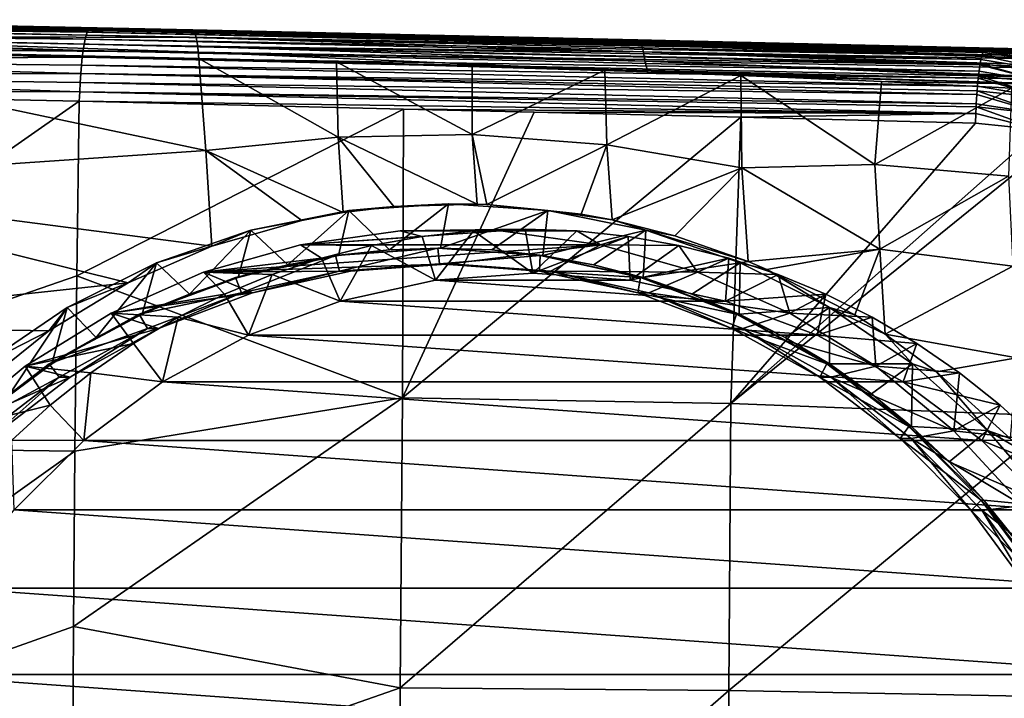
# Model space of a CAD drawing. Header units: metres. Extents: x -27 to 243, y -26 to 26.
# Tile 86 of 88: x 218 to 234, y 4 to 15. Entities that reach past the tile are written whole.
import ezdxf

# ---------------------------------------------------------------- set-up
doc = ezdxf.new("R2010")
doc.units = ezdxf.units.M
doc.layers.add('solid_ASS_SW0001', color=7, linetype='CONTINUOUS')

msp = doc.modelspace()

# ---------------------------------------------------------------- linework, layer by layer
at = {"layer": 'solid_ASS_SW0001'}
for points in [[(211.639389, 15.136594, 139.751373), (211.60965, 15.058658, 140.00412), (219.330475, 14.962232, 140.653687)], [(211.639389, 15.136594, 139.751373), (219.363464, 14.999657, 140.346298), (211.641495, 15.161699, 139.498795)], [(211.639389, 15.136594, 139.751373), (219.347046, 14.990235, 140.501114), (219.363464, 14.999657, 140.346298)], [(211.639389, 15.136594, 139.751373), (219.330475, 14.962232, 140.653687), (219.347046, 14.990235, 140.501114)], [(211.641495, 15.161699, 139.498795), (219.363464, 14.999657, 140.346298), (213.416275, 15.159902, 126.06823)], [(221.011261, 14.992723, 126.966522), (213.40625, 15.131695, 125.824989), (213.416275, 15.159902, 126.06823)], [(221.027145, 14.969933, 126.846161), (213.434113, 15.042705, 125.594597), (213.40625, 15.131695, 125.824989)], [(221.011261, 14.992723, 126.966522), (221.027145, 14.969933, 126.846161), (213.40625, 15.131695, 125.824989)], [(220.994736, 15.00038, 127.088707), (221.011261, 14.992723, 126.966522), (213.416275, 15.159902, 126.06823)], [(213.946503, 15.148748, 126.136559), (220.994736, 15.00038, 127.088707), (213.416275, 15.159902, 126.06823)], [(219.363464, 14.999657, 140.346298), (213.946503, 15.148748, 126.136559), (213.416275, 15.159902, 126.06823)], [(220.179108, 14.999925, 133.717468), (220.994736, 15.00038, 127.088707), (213.946503, 15.148748, 126.136559)], [(219.363464, 14.999657, 140.346298), (220.179108, 14.999925, 133.717468), (213.946503, 15.148748, 126.136559)], [(211.60965, 15.058658, 140.00412), (211.580322, 14.925329, 140.243088), (219.297867, 14.852378, 140.943222)], [(211.60965, 15.058658, 140.00412), (219.313995, 14.916062, 140.801743), (219.330475, 14.962232, 140.653687)], [(211.60965, 15.058658, 140.00412), (219.297867, 14.852378, 140.943222), (219.313995, 14.916062, 140.801743)], [(221.056061, 14.880591, 126.618233), (213.457123, 14.899174, 125.392868), (213.434113, 15.042705, 125.594597)], [(221.027145, 14.969933, 126.846161), (221.056061, 14.880591, 126.618233), (213.434113, 15.042705, 125.594597)], [(233.499847, 14.64303, 142.069061), (219.330475, 14.962232, 140.653687), (219.313995, 14.916062, 140.801743)], [(233.514832, 14.671793, 141.914322), (219.347046, 14.990235, 140.501114), (219.330475, 14.962232, 140.653687)], [(233.511627, 14.667232, 141.947723), (233.514832, 14.671793, 141.914322), (219.330475, 14.962232, 140.653687)], [(233.499847, 14.64303, 142.069061), (233.511627, 14.667232, 141.947723), (219.330475, 14.962232, 140.653687)], [(219.347046, 14.990235, 140.501114), (226.457367, 14.840238, 141.077713), (219.363464, 14.999657, 140.346298)], [(219.347046, 14.990235, 140.501114), (233.528793, 14.68157, 141.757172), (226.457367, 14.840238, 141.077713)], [(233.514832, 14.671793, 141.914322), (233.528793, 14.68157, 141.757172), (219.347046, 14.990235, 140.501114)], [(226.457367, 14.840238, 141.077713), (220.179108, 14.999925, 133.717468), (219.363464, 14.999657, 140.346298)], [(226.457367, 14.840238, 141.077713), (220.994736, 15.00038, 127.088707), (220.179108, 14.999925, 133.717468)], [(228.066589, 14.823251, 128.021729), (221.011261, 14.992723, 126.966522), (220.994736, 15.00038, 127.088707)], [(228.036972, 14.841021, 128.220901), (228.066589, 14.823251, 128.021729), (220.994736, 15.00038, 127.088707)], [(226.457367, 14.840238, 141.077713), (228.036972, 14.841021, 128.220901), (220.994736, 15.00038, 127.088707)], [(228.066589, 14.823251, 128.021729), (221.027145, 14.969933, 126.846161), (221.011261, 14.992723, 126.966522)], [(228.100708, 14.758907, 127.823448), (221.056061, 14.880591, 126.618233), (221.027145, 14.969933, 126.846161)], [(228.066589, 14.823251, 128.021729), (228.100708, 14.758907, 127.823448), (221.027145, 14.969933, 126.846161)], [(211.580322, 14.925329, 140.243088), (211.553482, 14.741962, 140.450867), (219.267502, 14.676372, 141.198349)], [(211.580322, 14.925329, 140.243088), (219.282288, 14.772091, 141.076065), (219.297867, 14.852378, 140.943222)], [(211.580322, 14.925329, 140.243088), (219.267502, 14.676372, 141.198349), (219.282288, 14.772091, 141.076065)], [(221.089172, 14.649, 126.333504), (213.517288, 14.715104, 125.241989), (213.457123, 14.899174, 125.392868)], [(221.079742, 14.737839, 126.418747), (221.089172, 14.649, 126.333504), (213.457123, 14.899174, 125.392868)], [(221.056061, 14.880591, 126.618233), (221.079742, 14.737839, 126.418747), (213.457123, 14.899174, 125.392868)], [(233.470123, 14.530281, 142.362274), (219.297867, 14.852378, 140.943222), (219.282288, 14.772091, 141.076065)], [(233.485016, 14.596166, 142.217712), (219.313995, 14.916062, 140.801743), (219.297867, 14.852378, 140.943222)], [(233.470123, 14.530281, 142.362274), (233.485016, 14.596166, 142.217712), (219.297867, 14.852378, 140.943222)], [(233.485016, 14.596166, 142.217712), (233.499847, 14.64303, 142.069061), (219.313995, 14.916062, 140.801743)], [(228.131348, 14.651028, 127.639038), (221.079742, 14.737839, 126.418747), (221.056061, 14.880591, 126.618233)], [(228.100708, 14.758907, 127.823448), (228.131348, 14.651028, 127.639038), (221.056061, 14.880591, 126.618233)], [(226.457367, 14.840238, 141.077713), (228.252197, 14.836142, 128.259628), (228.036972, 14.841021, 128.220901)], [(226.457367, 14.840238, 141.077713), (233.528793, 14.68157, 141.757172), (228.252197, 14.836142, 128.259628)], [(235.05043, 14.675079, 129.49678), (228.066589, 14.823251, 128.021729), (228.036972, 14.841021, 128.220901)], [(235.047363, 14.676782, 129.510788), (235.05043, 14.675079, 129.49678), (228.036972, 14.841021, 128.220901)], [(228.252197, 14.836142, 128.259628), (235.047363, 14.676782, 129.510788), (228.036972, 14.841021, 128.220901)], [(235.093674, 14.626936, 129.296524), (228.100708, 14.758907, 127.823448), (228.066589, 14.823251, 128.021729)], [(235.076111, 14.652154, 129.378418), (235.093674, 14.626936, 129.296524), (228.066589, 14.823251, 128.021729)], [(235.05043, 14.675079, 129.49678), (235.076111, 14.652154, 129.378418), (228.066589, 14.823251, 128.021729)], [(228.252197, 14.836142, 128.259628), (235.02475, 14.682212, 129.617081), (235.047363, 14.676782, 129.510788)], [(234.276779, 14.68189, 135.687119), (235.02475, 14.682212, 129.617081), (228.252197, 14.836142, 128.259628)], [(233.528793, 14.68157, 141.757172), (234.276779, 14.68189, 135.687119), (228.252197, 14.836142, 128.259628)], [(211.553482, 14.741962, 140.450867), (211.530991, 14.520905, 140.613388), (219.253723, 14.566607, 141.308289)], [(211.553482, 14.741962, 140.450867), (219.253723, 14.566607, 141.308289), (219.267502, 14.676372, 141.198349)], [(213.517288, 14.715104, 125.241989), (221.096756, 14.55023, 126.259804), (221.206085, 13.090888, 125.371216)], [(214.067139, 14.703626, 125.313156), (221.096756, 14.55023, 126.259804), (213.517288, 14.715104, 125.241989)], [(213.517288, 14.715104, 125.241989), (221.206085, 13.090888, 125.371216), (213.629791, 12.578229, 123.963844)], [(221.089172, 14.649, 126.333504), (214.067139, 14.703626, 125.313156), (213.517288, 14.715104, 125.241989)], [(221.089172, 14.649, 126.333504), (221.096756, 14.55023, 126.259804), (214.067139, 14.703626, 125.313156)], [(233.442154, 14.349862, 142.619644), (219.267502, 14.676372, 141.198349), (219.253723, 14.566607, 141.308289)], [(233.455811, 14.447954, 142.496445), (219.282288, 14.772091, 141.076065), (219.267502, 14.676372, 141.198349)], [(233.442154, 14.349862, 142.619644), (233.455811, 14.447954, 142.496445), (219.267502, 14.676372, 141.198349)], [(233.458084, 14.462382, 142.475418), (233.470123, 14.530281, 142.362274), (219.282288, 14.772091, 141.076065)], [(233.455811, 14.447954, 142.496445), (233.458084, 14.462382, 142.475418), (219.282288, 14.772091, 141.076065)], [(228.156281, 14.505804, 127.481766), (221.089172, 14.649, 126.333504), (221.079742, 14.737839, 126.418747)], [(228.131348, 14.651028, 127.639038), (228.156281, 14.505804, 127.481766), (221.079742, 14.737839, 126.418747)], [(221.089172, 14.649, 126.333504), (228.20137, 14.337019, 127.367935), (221.096756, 14.55023, 126.259804)], [(228.156281, 14.505804, 127.481766), (228.20137, 14.337019, 127.367935), (221.089172, 14.649, 126.333504)], [(235.136093, 14.526921, 129.094467), (228.131348, 14.651028, 127.639038), (228.100708, 14.758907, 127.823448)], [(235.123688, 14.562739, 129.154236), (235.136093, 14.526921, 129.094467), (228.100708, 14.758907, 127.823448)], [(235.093674, 14.626936, 129.296524), (235.123688, 14.562739, 129.154236), (228.100708, 14.758907, 127.823448)], [(235.171448, 14.382333, 128.919601), (228.156281, 14.505804, 127.481766), (228.131348, 14.651028, 127.639038)], [(235.163849, 14.420079, 128.957855), (235.171448, 14.382333, 128.919601), (228.131348, 14.651028, 127.639038)], [(235.136093, 14.526921, 129.094467), (235.163849, 14.420079, 128.957855), (228.131348, 14.651028, 127.639038)], [(234.691422, 14.472611, 142.342422), (233.511627, 14.667232, 141.947723), (233.499847, 14.64303, 142.069061)], [(234.733261, 14.542982, 142.073761), (233.514832, 14.671793, 141.914322), (233.511627, 14.667232, 141.947723)], [(234.691422, 14.472611, 142.342422), (234.733261, 14.542982, 142.073761), (233.511627, 14.667232, 141.947723)], [(234.733261, 14.542982, 142.073761), (233.528793, 14.68157, 141.757172), (233.514832, 14.671793, 141.914322)], [(234.751663, 14.557913, 141.884918), (234.276779, 14.68189, 135.687119), (233.528793, 14.68157, 141.757172)], [(234.733261, 14.542982, 142.073761), (234.751663, 14.557913, 141.884918), (233.528793, 14.68157, 141.757172)], [(211.530991, 14.520905, 140.613388), (211.514053, 14.278844, 140.723099), (219.22995, 14.311388, 141.485138)], [(211.530991, 14.520905, 140.613388), (219.24115, 14.444343, 141.404358), (219.253723, 14.566607, 141.308289)], [(211.530991, 14.520905, 140.613388), (219.22995, 14.311388, 141.485138), (219.24115, 14.444343, 141.404358)], [(233.429352, 14.237454, 142.730042), (219.253723, 14.566607, 141.308289), (219.24115, 14.444343, 141.404358)], [(233.432999, 14.271687, 142.699203), (233.442154, 14.349862, 142.619644), (219.253723, 14.566607, 141.308289)], [(233.429352, 14.237454, 142.730042), (233.432999, 14.271687, 142.699203), (219.253723, 14.566607, 141.308289)], [(223.301773, 13.30493, 125.844925), (221.206085, 13.090888, 125.371216), (221.096756, 14.55023, 126.259804)], [(223.277267, 14.494983, 126.577965), (223.301773, 13.30493, 125.844925), (221.096756, 14.55023, 126.259804)], [(228.20137, 14.337019, 127.367935), (223.277267, 14.494983, 126.577965), (221.096756, 14.55023, 126.259804)], [(225.423141, 13.344029, 126.256348), (223.301773, 13.30493, 125.844925), (223.277267, 14.494983, 126.577965)], [(225.423141, 13.344029, 126.256348), (223.277267, 14.494983, 126.577965), (225.423233, 14.432169, 126.909698)], [(228.20137, 14.337019, 127.367935), (225.423233, 14.432169, 126.909698), (223.277267, 14.494983, 126.577965)], [(235.197357, 14.205137, 128.783905), (228.20137, 14.337019, 127.367935), (228.156281, 14.505804, 127.481766)], [(235.194168, 14.232845, 128.801208), (235.197357, 14.205137, 128.783905), (228.156281, 14.505804, 127.481766)], [(235.171448, 14.382333, 128.919601), (235.194168, 14.232845, 128.801208), (228.156281, 14.505804, 127.481766)], [(234.639923, 14.340614, 142.597229), (233.470123, 14.530281, 142.362274), (233.458084, 14.462382, 142.475418)], [(234.639923, 14.340614, 142.597229), (233.485016, 14.596166, 142.217712), (233.470123, 14.530281, 142.362274)], [(234.691422, 14.472611, 142.342422), (233.499847, 14.64303, 142.069061), (233.485016, 14.596166, 142.217712)], [(234.639923, 14.340614, 142.597229), (234.691422, 14.472611, 142.342422), (233.485016, 14.596166, 142.217712)], [(233.417603, 14.112399, 142.826019), (219.24115, 14.444343, 141.404358), (219.22995, 14.311388, 141.485138)], [(233.417603, 14.112399, 142.826019), (233.429352, 14.237454, 142.730042), (219.24115, 14.444343, 141.404358)], [(227.520615, 14.36184, 127.252502), (225.423141, 13.344029, 126.256348), (225.423233, 14.432169, 126.909698)], [(227.553574, 13.181348, 126.592964), (225.423141, 13.344029, 126.256348), (227.520615, 14.36184, 127.252502)], [(228.20137, 14.337019, 127.367935), (227.520615, 14.36184, 127.252502), (225.423233, 14.432169, 126.909698)], [(229.671143, 14.279716, 127.624428), (227.553574, 13.181348, 126.592964), (227.520615, 14.36184, 127.252502)], [(228.716202, 14.317567, 127.45665), (227.520615, 14.36184, 127.252502), (228.20137, 14.337019, 127.367935)], [(228.716202, 14.317567, 127.45665), (229.671143, 14.279716, 127.624428), (227.520615, 14.36184, 127.252502)], [(235.205032, 14.125926, 128.740845), (228.716202, 14.317567, 127.45665), (228.20137, 14.337019, 127.367935)], [(235.197357, 14.205137, 128.783905), (235.205032, 14.125926, 128.740845), (228.20137, 14.337019, 127.367935)], [(234.582031, 14.152467, 142.817307), (233.442154, 14.349862, 142.619644), (233.432999, 14.271687, 142.699203)], [(234.582031, 14.152467, 142.817307), (233.455811, 14.447954, 142.496445), (233.442154, 14.349862, 142.619644)], [(234.582031, 14.152467, 142.817307), (233.458084, 14.462382, 142.475418), (233.455811, 14.447954, 142.496445)], [(234.582031, 14.152467, 142.817307), (234.639923, 14.340614, 142.597229), (233.458084, 14.462382, 142.475418)], [(211.514053, 14.278844, 140.723099), (211.476608, 14.033485, 140.776718), (219.212372, 14.021747, 141.596252)], [(211.514053, 14.278844, 140.723099), (219.220322, 14.169816, 141.549393), (219.22995, 14.311388, 141.485138)], [(211.514053, 14.278844, 140.723099), (219.212372, 14.021747, 141.596252), (219.220322, 14.169816, 141.549393)], [(233.407059, 13.976537, 142.906128), (219.22995, 14.311388, 141.485138), (219.220322, 14.169816, 141.549393)], [(233.411606, 14.038505, 142.872345), (233.417603, 14.112399, 142.826019), (219.22995, 14.311388, 141.485138)], [(233.407059, 13.976537, 142.906128), (233.411606, 14.038505, 142.872345), (219.22995, 14.311388, 141.485138)], [(229.671143, 14.279716, 127.624428), (229.690628, 12.820675, 126.881134), (227.553574, 13.181348, 126.592964)], [(235.205032, 14.125926, 128.740845), (229.671143, 14.279716, 127.624428), (228.716202, 14.317567, 127.45665)], [(231.793839, 12.871118, 127.410217), (229.690628, 12.820675, 126.881134), (229.671143, 14.279716, 127.624428)], [(231.793839, 12.871118, 127.410217), (229.671143, 14.279716, 127.624428), (231.898773, 14.182422, 128.033356)], [(235.205032, 14.125926, 128.740845), (231.898773, 14.182422, 128.033356), (229.671143, 14.279716, 127.624428)], [(231.793839, 12.871118, 127.410217), (231.898773, 14.182422, 128.033356), (233.956024, 14.08101, 128.435455)], [(235.205032, 14.125926, 128.740845), (233.956024, 14.08101, 128.435455), (231.898773, 14.182422, 128.033356)], [(234.522125, 13.922416, 142.986038), (233.429352, 14.237454, 142.730042), (233.417603, 14.112399, 142.826019)], [(234.522125, 13.922416, 142.986038), (233.432999, 14.271687, 142.699203), (233.429352, 14.237454, 142.730042)], [(234.522125, 13.922416, 142.986038), (234.582031, 14.152467, 142.817307), (233.432999, 14.271687, 142.699203)], [(211.42775, 8.435673, 141.370422), (219.206284, 13.871444, 141.624878), (211.476608, 14.033485, 140.776718)], [(211.476608, 14.033485, 140.776718), (219.206284, 13.871444, 141.624878), (219.212372, 14.021747, 141.596252)], [(233.390244, 13.680574, 143.014313), (219.212372, 14.021747, 141.596252), (219.206284, 13.871444, 141.624878)], [(233.397888, 13.831914, 142.969193), (219.220322, 14.169816, 141.549393), (219.212372, 14.021747, 141.596252)], [(233.395187, 13.782565, 142.98613), (233.397888, 13.831914, 142.969193), (219.212372, 14.021747, 141.596252)], [(233.390244, 13.680574, 143.014313), (233.395187, 13.782565, 142.98613), (219.212372, 14.021747, 141.596252)], [(233.397888, 13.831914, 142.969193), (233.407059, 13.976537, 142.906128), (219.220322, 14.169816, 141.549393)], [(231.793839, 12.871118, 127.410217), (233.956024, 14.08101, 128.435455), (233.904892, 12.684594, 127.880135)], [(234.464676, 13.670058, 143.09494), (233.411606, 14.038505, 142.872345), (233.407059, 13.976537, 142.906128)], [(234.522125, 13.922416, 142.986038), (233.417603, 14.112399, 142.826019), (233.411606, 14.038505, 142.872345)], [(234.464676, 13.670058, 143.09494), (234.522125, 13.922416, 142.986038), (233.411606, 14.038505, 142.872345)], [(219.166565, 11.107761, 141.947372), (219.206284, 13.871444, 141.624878), (211.42775, 8.435673, 141.370422)], [(219.166565, 11.107761, 141.947372), (224.334732, 13.74769, 142.160339), (219.206284, 13.871444, 141.624878)], [(224.334732, 13.74769, 142.160339), (233.390244, 13.680574, 143.014313), (219.206284, 13.871444, 141.624878)], [(234.464676, 13.670058, 143.09494), (233.407059, 13.976537, 142.906128), (233.397888, 13.831914, 142.969193)], [(224.320267, 9.17889, 142.643723), (224.334732, 13.74769, 142.160339), (219.166565, 11.107761, 141.947372)], [(224.320267, 9.17889, 142.643723), (226.40181, 13.700025, 142.368362), (224.334732, 13.74769, 142.160339)], [(224.334732, 13.74769, 142.160339), (226.40181, 13.700025, 142.368362), (233.390244, 13.680574, 143.014313)], [(234.406693, 13.418104, 143.14389), (233.395187, 13.782565, 142.98613), (233.390244, 13.680574, 143.014313)], [(234.464676, 13.670058, 143.09494), (233.397888, 13.831914, 142.969193), (233.395187, 13.782565, 142.98613)], [(234.406693, 13.418104, 143.14389), (234.464676, 13.670058, 143.09494), (233.395187, 13.782565, 142.98613)], [(224.320267, 9.17889, 142.643723), (229.671082, 13.621695, 142.688919), (226.40181, 13.700025, 142.368362)], [(224.320267, 9.17889, 142.643723), (229.515579, 9.092859, 143.126495), (229.671082, 13.621695, 142.688919)], [(226.40181, 13.700025, 142.368362), (229.671082, 13.621695, 142.688919), (233.390244, 13.680574, 143.014313)], [(229.515579, 9.092859, 143.126495), (233.384201, 13.524814, 143.040802), (229.671082, 13.621695, 142.688919)], [(229.671082, 13.621695, 142.688919), (233.384201, 13.524814, 143.040802), (233.390244, 13.680574, 143.014313)], [(234.406693, 13.418104, 143.14389), (233.390244, 13.680574, 143.014313), (233.384201, 13.524814, 143.040802)], [(229.515579, 9.092859, 143.126495), (234.406693, 13.418104, 143.14389), (233.384201, 13.524814, 143.040802)], [(229.515579, 9.092859, 143.126495), (234.767273, 13.341188, 143.184082), (234.406693, 13.418104, 143.14389)], [(223.301773, 13.30493, 125.844925), (223.382935, 12.109776, 125.198799), (221.206085, 13.090888, 125.371216)], [(225.423141, 13.344029, 126.256348), (225.499725, 12.245845, 125.674561), (223.301773, 13.30493, 125.844925)], [(223.301773, 13.30493, 125.844925), (225.499725, 12.245845, 125.674561), (224.181595, 12.20685, 125.39679)], [(223.301773, 13.30493, 125.844925), (224.181595, 12.20685, 125.39679), (223.382935, 12.109776, 125.198799)], [(225.423141, 13.344029, 126.256348), (225.656281, 12.24066, 125.703651), (225.499725, 12.245845, 125.674561)], [(227.553574, 13.181348, 126.592964), (225.656281, 12.24066, 125.703651), (225.423141, 13.344029, 126.256348)], [(234.714447, 8.891913, 143.577194), (234.767273, 13.341188, 143.184082), (229.515579, 9.092859, 143.126495)], [(213.629791, 12.578229, 123.963844), (221.206085, 13.090888, 125.371216), (221.303833, 11.577252, 124.576851)], [(221.206085, 13.090888, 125.371216), (223.382935, 12.109776, 125.198799), (222.729477, 11.987406, 125.019768)], [(221.206085, 13.090888, 125.371216), (222.729477, 11.987406, 125.019768), (221.303833, 11.577252, 124.576851)], [(227.553574, 13.181348, 126.592964), (227.146133, 12.087768, 125.942917), (225.656281, 12.24066, 125.703651)], [(227.553574, 13.181348, 126.592964), (227.636475, 11.996075, 126.008125), (227.146133, 12.087768, 125.942917)], [(229.690628, 12.820675, 126.881134), (227.636475, 11.996075, 126.008125), (227.553574, 13.181348, 126.592964)], [(229.690628, 12.820675, 126.881134), (228.629272, 11.745616, 126.123077), (227.636475, 11.996075, 126.008125)], [(229.690628, 12.820675, 126.881134), (229.786758, 11.337984, 126.23439), (228.629272, 11.745616, 126.123077)], [(231.793839, 12.871118, 127.410217), (231.870682, 11.533723, 126.878517), (229.690628, 12.820675, 126.881134)], [(231.870682, 11.533723, 126.878517), (229.786758, 11.337984, 126.23439), (229.690628, 12.820675, 126.881134)], [(231.793839, 12.871118, 127.410217), (233.904892, 12.684594, 127.880135), (231.870682, 11.533723, 126.878517)], [(231.870682, 11.533723, 126.878517), (233.904892, 12.684594, 127.880135), (233.975616, 11.262698, 127.402229)], [(213.629791, 12.578229, 123.963844), (221.303833, 11.577252, 124.576851), (219.980988, 11.000564, 124.096779)], [(213.629791, 12.578229, 123.963844), (219.980988, 11.000564, 124.096779), (213.757919, 10.327747, 122.899376)], [(223.470337, 12.145207, 126.138802), (223.382935, 12.109776, 125.198799), (224.181595, 12.20685, 125.39679)], [(223.470337, 12.145207, 126.138802), (224.181595, 12.20685, 125.39679), (225.044937, 12.25, 126.416443)], [(224.111938, 11.520572, 126.96273), (223.470337, 12.145207, 126.138802), (225.044937, 12.25, 126.416443)], [(224.923386, 11.55, 127.105804), (224.111938, 11.520572, 126.96273), (225.044937, 12.25, 126.416443)], [(224.181595, 12.20685, 125.39679), (225.499725, 12.245845, 125.674561), (225.044937, 12.25, 126.416443)], [(224.923386, 11.55, 127.105804), (225.044937, 12.25, 126.416443), (226.619537, 12.145207, 126.694084)], [(225.656281, 12.24066, 125.703651), (226.619537, 12.145207, 126.694084), (225.044937, 12.25, 126.416443)], [(225.499725, 12.245845, 125.674561), (225.656281, 12.24066, 125.703651), (225.044937, 12.25, 126.416443)], [(225.656281, 12.24066, 125.703651), (227.146133, 12.087768, 125.942917), (226.619537, 12.145207, 126.694084)], [(223.470337, 12.145207, 126.138802), (221.922592, 11.832598, 125.865891), (223.382935, 12.109776, 125.198799)], [(222.505554, 11.286046, 126.679482), (221.922592, 11.832598, 125.865891), (223.470337, 12.145207, 126.138802)], [(221.922592, 11.832598, 125.865891), (222.729477, 11.987406, 125.019768), (223.382935, 12.109776, 125.198799)], [(223.304611, 11.432438, 126.820374), (222.505554, 11.286046, 126.679482), (223.470337, 12.145207, 126.138802)], [(224.111938, 11.520572, 126.96273), (223.304611, 11.432438, 126.820374), (223.470337, 12.145207, 126.138802)], [(225.734833, 11.520572, 127.248886), (224.923386, 11.55, 127.105804), (226.619537, 12.145207, 126.694084)], [(226.542145, 11.432438, 127.391243), (225.734833, 11.520572, 127.248886), (226.619537, 12.145207, 126.694084)], [(226.542145, 11.432438, 127.391243), (226.619537, 12.145207, 126.694084), (228.167282, 11.832598, 126.966995)], [(227.636475, 11.996075, 126.008125), (228.167282, 11.832598, 126.966995), (226.619537, 12.145207, 126.694084)], [(227.146133, 12.087768, 125.942917), (227.636475, 11.996075, 126.008125), (226.619537, 12.145207, 126.694084)], [(227.636475, 11.996075, 126.008125), (228.629272, 11.745616, 126.123077), (228.167282, 11.832598, 126.966995)], [(221.922592, 11.832598, 125.865891), (221.303833, 11.577252, 124.576851), (222.729477, 11.987406, 125.019768)], [(226.260468, 11.85, 119.522789), (224.283279, 11.822376, 126.079056), (225.876053, 11.822376, 126.359909)], [(226.260468, 11.85, 119.522789), (225.444427, 11.820992, 119.378899), (224.283279, 11.822376, 126.079056)], [(226.381973, 11.15, 118.833412), (225.444427, 11.820992, 119.378899), (226.260468, 11.85, 119.522789)], [(227.076508, 11.820992, 119.666679), (226.260468, 11.85, 119.522789), (225.876053, 11.822376, 126.359909)], [(226.381973, 11.15, 118.833412), (226.260468, 11.85, 119.522789), (227.076508, 11.820992, 119.666679)], [(221.922592, 11.832598, 125.865891), (220.428284, 11.317524, 125.602402), (221.303833, 11.577252, 124.576851)], [(220.948395, 10.821769, 126.404907), (220.428284, 11.317524, 125.602402), (221.922592, 11.832598, 125.865891)], [(221.718811, 11.082143, 126.540756), (220.948395, 10.821769, 126.404907), (221.922592, 11.832598, 125.865891)], [(222.505554, 11.286046, 126.679482), (221.718811, 11.082143, 126.540756), (221.922592, 11.832598, 125.865891)], [(225.876053, 11.822376, 126.359909), (224.283279, 11.822376, 126.079056), (222.705322, 11.602146, 125.800819)], [(224.63237, 11.734112, 119.23571), (222.705322, 11.602146, 125.800819), (224.283279, 11.822376, 126.079056)], [(227.45401, 11.602145, 126.638138), (225.876053, 11.822376, 126.359909), (222.705322, 11.602146, 125.800819)], [(224.63237, 11.734112, 119.23571), (223.828308, 11.589787, 119.093933), (222.705322, 11.602146, 125.800819)], [(224.84256, 11.039876, 118.561974), (223.828308, 11.589787, 119.093933), (224.63237, 11.734112, 119.23571)], [(225.444427, 11.820992, 119.378899), (224.63237, 11.734112, 119.23571), (224.283279, 11.822376, 126.079056)], [(224.84256, 11.039876, 118.561974), (224.63237, 11.734112, 119.23571), (225.444427, 11.820992, 119.378899)], [(226.381973, 11.15, 118.833412), (224.84256, 11.039876, 118.561974), (225.444427, 11.820992, 119.378899)], [(227.076508, 11.820992, 119.666679), (225.876053, 11.822376, 126.359909), (227.45401, 11.602145, 126.638138)], [(226.381973, 11.15, 118.833412), (227.076508, 11.820992, 119.666679), (227.888565, 11.734112, 119.809868)], [(227.921402, 11.039889, 119.104858), (226.381973, 11.15, 118.833412), (227.888565, 11.734112, 119.809868)], [(227.341217, 11.286046, 127.532135), (226.542145, 11.432438, 127.391243), (228.167282, 11.832598, 126.966995)], [(227.888565, 11.734112, 119.809868), (227.076508, 11.820992, 119.666679), (227.45401, 11.602145, 126.638138)], [(228.12796, 11.082143, 127.67086), (227.341217, 11.286046, 127.532135), (228.167282, 11.832598, 126.966995)], [(228.692642, 11.589787, 119.951645), (227.888565, 11.734112, 119.809868), (227.45401, 11.602145, 126.638138)], [(227.921402, 11.039889, 119.104858), (227.888565, 11.734112, 119.809868), (228.692642, 11.589787, 119.951645)], [(228.12796, 11.082143, 127.67086), (228.167282, 11.832598, 126.966995), (229.661591, 11.317524, 127.230484)], [(229.786758, 11.337984, 126.23439), (229.661591, 11.317524, 127.230484), (228.167282, 11.832598, 126.966995)], [(228.629272, 11.745616, 126.123077), (229.786758, 11.337984, 126.23439), (228.167282, 11.832598, 126.966995)], [(220.428284, 11.317524, 125.602402), (219.980988, 11.000564, 124.096779), (221.303833, 11.577252, 124.576851)], [(227.45401, 11.602145, 126.638138), (222.705322, 11.602146, 125.800819), (221.171616, 11.165787, 125.530388)], [(223.036118, 11.388714, 118.954247), (221.171616, 11.165787, 125.530388), (222.705322, 11.602146, 125.800819)], [(225.079666, 11.299996, 126.219482), (227.45401, 11.602145, 126.638138), (221.171616, 11.165787, 125.530388)], [(223.828308, 11.589787, 119.093933), (223.036118, 11.388714, 118.954247), (222.705322, 11.602146, 125.800819)], [(223.333557, 10.711694, 118.295898), (223.036118, 11.388714, 118.954247), (223.828308, 11.589787, 119.093933)], [(223.262192, 11.432438, 127.061005), (224.111938, 11.520572, 126.96273), (224.923386, 11.55, 127.105804)], [(223.262192, 11.432438, 127.061005), (224.923386, 11.55, 127.105804), (224.880951, 11.55, 127.346436)], [(223.262192, 11.432438, 127.061005), (224.880951, 11.55, 127.346436), (223.322266, 11.184978, 126.925034)], [(224.880951, 11.55, 127.346436), (224.906021, 11.3, 127.204292), (223.322266, 11.184978, 126.925034)], [(224.84256, 11.039876, 118.561974), (223.333557, 10.711694, 118.295898), (223.828308, 11.589787, 119.093933)], [(224.880951, 11.55, 127.346436), (224.923386, 11.55, 127.105804), (225.734833, 11.520572, 127.248886)], [(224.880951, 11.55, 127.346436), (225.734833, 11.520572, 127.248886), (226.542145, 11.432438, 127.391243)], [(224.880951, 11.55, 127.346436), (226.542145, 11.432438, 127.391243), (226.49971, 11.432438, 127.631866)], [(224.880951, 11.55, 127.346436), (226.49971, 11.432438, 127.631866), (224.906021, 11.3, 127.204292)], [(225.079666, 11.299996, 126.219482), (226.663422, 11.184974, 126.498741), (227.45401, 11.602145, 126.638138)], [(226.663422, 11.184974, 126.498741), (228.987717, 11.165788, 126.908577), (227.45401, 11.602145, 126.638138)], [(228.692642, 11.589787, 119.951645), (227.45401, 11.602145, 126.638138), (228.987717, 11.165788, 126.908577)], [(227.921402, 11.039889, 119.104858), (228.692642, 11.589787, 119.951645), (229.484818, 11.388714, 120.091331)], [(229.484818, 11.388714, 120.091331), (228.692642, 11.589787, 119.951645), (228.987717, 11.165788, 126.908577)], [(231.870682, 11.533723, 126.878517), (230.08226, 11.21257, 126.260025), (229.786758, 11.337984, 126.23439)], [(231.870682, 11.533723, 126.878517), (231.475052, 10.490865, 126.373062), (230.08226, 11.21257, 126.260025)], [(231.870682, 11.533723, 126.878517), (231.954193, 10.187042, 126.411522), (231.475052, 10.490865, 126.373062)], [(231.870682, 11.533723, 126.878517), (233.975616, 11.262698, 127.402229), (231.954193, 10.187042, 126.411522)], [(223.036118, 11.388714, 118.954247), (222.25975, 11.131895, 118.817352), (221.171616, 11.165787, 125.530388)], [(221.676376, 11.082144, 126.78138), (222.505554, 11.286046, 126.679482), (223.304611, 11.432438, 126.820374)], [(221.676376, 11.082144, 126.78138), (223.304611, 11.432438, 126.820374), (223.262192, 11.432438, 127.061005)], [(221.676376, 11.082144, 126.78138), (223.262192, 11.432438, 127.061005), (221.770752, 10.842256, 126.651459)], [(223.262192, 11.432438, 127.061005), (223.322266, 11.184978, 126.925034), (221.770752, 10.842256, 126.651459)], [(223.333557, 10.711694, 118.295898), (222.25975, 11.131895, 118.817352), (223.036118, 11.388714, 118.954247)], [(223.262192, 11.432438, 127.061005), (223.304611, 11.432438, 126.820374), (224.111938, 11.520572, 126.96273)], [(226.49971, 11.432438, 127.631866), (226.489777, 11.184978, 127.483551), (224.906021, 11.3, 127.204292)], [(226.49971, 11.432438, 127.631866), (228.085526, 11.082144, 127.911484), (226.489777, 11.184978, 127.483551)], [(226.49971, 11.432438, 127.631866), (226.542145, 11.432438, 127.391243), (227.341217, 11.286046, 127.532135)], [(226.49971, 11.432438, 127.631866), (227.341217, 11.286046, 127.532135), (228.12796, 11.082143, 127.67086)], [(226.49971, 11.432438, 127.631866), (228.12796, 11.082143, 127.67086), (228.085526, 11.082144, 127.911484)], [(229.43042, 10.711716, 119.370941), (227.921402, 11.039889, 119.104858), (229.484818, 11.388714, 120.091331)], [(230.2612, 11.131895, 120.228226), (229.484818, 11.388714, 120.091331), (228.987717, 11.165788, 126.908577)], [(229.43042, 10.711716, 119.370941), (229.484818, 11.388714, 120.091331), (230.2612, 11.131895, 120.228226)], [(220.428284, 11.317524, 125.602402), (219.01297, 10.608798, 125.352844), (219.980988, 11.000564, 124.096779)], [(219.472153, 10.137191, 126.144608), (219.01297, 10.608798, 125.352844), (220.428284, 11.317524, 125.602402)], [(220.198227, 10.506248, 126.272636), (219.472153, 10.137191, 126.144608), (220.428284, 11.317524, 125.602402)], [(220.948395, 10.821769, 126.404907), (220.198227, 10.506248, 126.272636), (220.428284, 11.317524, 125.602402)], [(223.495911, 11.184974, 125.940224), (225.079666, 11.299996, 126.219482), (221.171616, 11.165787, 125.530388)], [(221.676376, 11.082144, 126.78138), (221.718811, 11.082143, 126.540756), (222.505554, 11.286046, 126.679482)], [(223.322266, 11.184978, 126.925034), (224.906021, 11.3, 127.204292), (223.495911, 11.184974, 125.940224)], [(224.906021, 11.3, 127.204292), (225.079666, 11.299996, 126.219482), (223.495911, 11.184974, 125.940224)], [(224.906021, 11.3, 127.204292), (226.489777, 11.184978, 127.483551), (225.079666, 11.299996, 126.219482)], [(226.489777, 11.184978, 127.483551), (226.663422, 11.184974, 126.498741), (225.079666, 11.299996, 126.219482)], [(228.898376, 10.821769, 127.806709), (228.12796, 11.082143, 127.67086), (229.661591, 11.317524, 127.230484)], [(229.648529, 10.506248, 127.93898), (228.898376, 10.821769, 127.806709), (229.661591, 11.317524, 127.230484)], [(229.648529, 10.506248, 127.93898), (229.661591, 11.317524, 127.230484), (231.076904, 10.608798, 127.480042)], [(229.786758, 11.337984, 126.23439), (230.08226, 11.21257, 126.260025), (229.661591, 11.317524, 127.230484)], [(230.08226, 11.21257, 126.260025), (231.076904, 10.608798, 127.480042), (229.661591, 11.317524, 127.230484)], [(234.040863, 9.815129, 126.977295), (231.954193, 10.187042, 126.411522), (233.975616, 11.262698, 127.402229)], [(219.135696, 8.337673, 142.198257), (219.166565, 11.107761, 141.947372), (211.42775, 8.435673, 141.370422)], [(224.320267, 9.17889, 142.643723), (219.166565, 11.107761, 141.947372), (219.135696, 8.337673, 142.198257)], [(221.944397, 10.842249, 125.666649), (221.171616, 11.165787, 125.530388), (219.710693, 10.52143, 125.272789)], [(221.50293, 10.820561, 118.683907), (219.710693, 10.52143, 125.272789), (221.171616, 11.165787, 125.530388)], [(220.155807, 10.506249, 126.51326), (221.718811, 11.082143, 126.540756), (221.676376, 11.082144, 126.78138)], [(220.155807, 10.506249, 126.51326), (221.676376, 11.082144, 126.78138), (221.770752, 10.842256, 126.651459)], [(220.155807, 10.506249, 126.51326), (220.948395, 10.821769, 126.404907), (221.718811, 11.082143, 126.540756)], [(221.944397, 10.842249, 125.666649), (223.495911, 11.184974, 125.940224), (221.171616, 11.165787, 125.530388)], [(222.25975, 11.131895, 118.817352), (221.50293, 10.820561, 118.683907), (221.171616, 11.165787, 125.530388)], [(221.884766, 10.171935, 118.040436), (221.50293, 10.820561, 118.683907), (222.25975, 11.131895, 118.817352)], [(221.770752, 10.842256, 126.651459), (223.322266, 11.184978, 126.925034), (221.944397, 10.842249, 125.666649)], [(223.333557, 10.711694, 118.295898), (221.884766, 10.171935, 118.040436), (222.25975, 11.131895, 118.817352)], [(223.322266, 11.184978, 126.925034), (223.495911, 11.184974, 125.940224), (221.944397, 10.842249, 125.666649)], [(227.921402, 11.039889, 119.104858), (224.84256, 11.039876, 118.561974), (226.381973, 11.15, 118.833412)], [(226.489777, 11.184978, 127.483551), (228.041275, 10.842256, 127.757118), (226.663422, 11.184974, 126.498741)], [(228.085526, 11.082144, 127.911484), (228.041275, 10.842256, 127.757118), (226.489777, 11.184978, 127.483551)], [(226.663422, 11.184974, 126.498741), (228.214935, 10.842249, 126.772316), (228.987717, 11.165788, 126.908577)], [(228.041275, 10.842256, 127.757118), (228.214935, 10.842249, 126.772316), (226.663422, 11.184974, 126.498741)], [(228.085526, 11.082144, 127.911484), (229.60611, 10.506249, 128.179611), (228.041275, 10.842256, 127.757118)], [(228.085526, 11.082144, 127.911484), (228.12796, 11.082143, 127.67086), (228.898376, 10.821769, 127.806709)], [(228.085526, 11.082144, 127.911484), (228.898376, 10.821769, 127.806709), (229.648529, 10.506248, 127.93898)], [(228.085526, 11.082144, 127.911484), (229.648529, 10.506248, 127.93898), (229.60611, 10.506249, 128.179611)], [(228.214935, 10.842249, 126.772316), (230.448624, 10.521434, 127.166176), (228.987717, 11.165788, 126.908577)], [(230.2612, 11.131895, 120.228226), (228.987717, 11.165788, 126.908577), (230.448624, 10.521434, 127.166176)], [(229.43042, 10.711716, 119.370941), (230.2612, 11.131895, 120.228226), (231.018021, 10.820561, 120.361671)], [(230.08226, 11.21257, 126.260025), (231.475052, 10.490865, 126.373062), (231.076904, 10.608798, 127.480042)], [(231.018021, 10.820561, 120.361671), (230.2612, 11.131895, 120.228226), (230.448624, 10.521434, 127.166176)], [(213.757919, 10.327747, 122.899376), (219.980988, 11.000564, 124.096779), (218.722809, 10.242258, 123.571953)], [(219.01297, 10.608798, 125.352844), (218.722809, 10.242258, 123.571953), (219.980988, 11.000564, 124.096779)], [(229.43042, 10.711716, 119.370941), (223.333557, 10.711694, 118.295898), (224.84256, 11.039876, 118.561974)], [(229.43042, 10.711716, 119.370941), (224.84256, 11.039876, 118.561974), (227.921402, 11.039889, 119.104858)], [(220.456711, 10.278803, 125.404327), (221.944397, 10.842249, 125.666649), (219.710693, 10.52143, 125.272789)], [(221.50293, 10.820561, 118.683907), (220.76944, 10.456273, 118.554573), (219.710693, 10.52143, 125.272789)], [(220.155807, 10.506249, 126.51326), (221.770752, 10.842256, 126.651459), (220.283081, 10.27881, 126.389137)], [(220.155807, 10.506249, 126.51326), (220.198227, 10.506248, 126.272636), (220.948395, 10.821769, 126.404907)], [(220.283081, 10.27881, 126.389137), (221.770752, 10.842256, 126.651459), (220.456711, 10.278803, 125.404327)], [(221.770752, 10.842256, 126.651459), (221.944397, 10.842249, 125.666649), (220.456711, 10.278803, 125.404327)], [(221.884766, 10.171935, 118.040436), (220.76944, 10.456273, 118.554573), (221.50293, 10.820561, 118.683907)], [(228.041275, 10.842256, 127.757118), (229.528961, 10.27881, 128.01944), (228.214935, 10.842249, 126.772316)], [(229.60611, 10.506249, 128.179611), (229.528961, 10.27881, 128.01944), (228.041275, 10.842256, 127.757118)], [(228.214935, 10.842249, 126.772316), (229.702621, 10.2788, 127.03463), (230.448624, 10.521434, 127.166176)], [(229.528961, 10.27881, 128.01944), (229.702621, 10.2788, 127.03463), (228.214935, 10.842249, 126.772316)], [(230.879242, 10.171961, 119.626404), (229.43042, 10.711716, 119.370941), (231.018021, 10.820561, 120.361671)], [(231.751511, 10.456273, 120.491005), (231.018021, 10.820561, 120.361671), (230.448624, 10.521434, 127.166176)], [(230.879242, 10.171961, 119.626404), (231.018021, 10.820561, 120.361671), (231.751511, 10.456273, 120.491005)], [(219.01297, 10.608798, 125.352844), (217.700851, 9.718543, 125.121483), (218.722809, 10.242258, 123.571953)], [(218.106873, 9.246249, 125.903877), (217.700851, 9.718543, 125.121483), (219.01297, 10.608798, 125.352844)], [(218.773849, 9.716476, 126.021477), (218.106873, 9.246249, 125.903877), (219.01297, 10.608798, 125.352844)], [(219.472153, 10.137191, 126.144608), (218.773849, 9.716476, 126.021477), (219.01297, 10.608798, 125.352844)], [(230.879242, 10.171961, 119.626404), (221.884766, 10.171935, 118.040436), (223.333557, 10.711694, 118.295898)], [(230.879242, 10.171961, 119.626404), (223.333557, 10.711694, 118.295898), (229.43042, 10.711716, 119.370941)], [(230.374619, 10.137191, 128.067001), (229.648529, 10.506248, 127.93898), (231.076904, 10.608798, 127.480042)], [(231.072922, 9.716476, 128.19014), (230.374619, 10.137191, 128.067001), (231.076904, 10.608798, 127.480042)], [(231.072922, 9.716476, 128.19014), (231.076904, 10.608798, 127.480042), (232.389008, 9.718543, 127.711403)], [(231.954193, 10.187042, 126.411522), (232.389008, 9.718543, 127.711403), (231.076904, 10.608798, 127.480042)], [(231.475052, 10.490865, 126.373062), (231.954193, 10.187042, 126.411522), (231.076904, 10.608798, 127.480042)], [(220.456711, 10.278803, 125.404327), (219.710693, 10.52143, 125.272789), (218.349808, 9.681081, 125.032822)], [(220.06279, 10.040767, 118.42997), (218.349808, 9.681081, 125.032822), (219.710693, 10.52143, 125.272789)], [(218.731415, 9.716478, 126.262108), (220.198227, 10.506248, 126.272636), (220.155807, 10.506249, 126.51326)], [(218.731415, 9.716478, 126.262108), (220.155807, 10.506249, 126.51326), (220.283081, 10.27881, 126.389137)], [(218.731415, 9.716478, 126.262108), (219.472153, 10.137191, 126.144608), (220.198227, 10.506248, 126.272636)], [(220.76944, 10.456273, 118.554573), (220.06279, 10.040767, 118.42997), (219.710693, 10.52143, 125.272789)], [(220.524796, 9.431261, 117.800636), (220.06279, 10.040767, 118.42997), (220.76944, 10.456273, 118.554573)], [(221.884766, 10.171935, 118.040436), (220.524796, 9.431261, 117.800636), (220.76944, 10.456273, 118.554573)], [(229.60611, 10.506249, 128.179611), (231.030487, 9.716478, 128.430756), (229.528961, 10.27881, 128.01944)], [(229.60611, 10.506249, 128.179611), (229.648529, 10.506248, 127.93898), (230.374619, 10.137191, 128.067001)], [(229.60611, 10.506249, 128.179611), (230.374619, 10.137191, 128.067001), (231.072922, 9.716476, 128.19014)], [(229.60611, 10.506249, 128.179611), (231.072922, 9.716476, 128.19014), (231.030487, 9.716478, 128.430756)], [(229.702621, 10.2788, 127.03463), (231.809525, 9.681087, 127.406136), (230.448624, 10.521434, 127.166176)], [(231.751511, 10.456273, 120.491005), (230.448624, 10.521434, 127.166176), (231.809525, 9.681087, 127.406136)], [(230.879242, 10.171961, 119.626404), (231.751511, 10.456273, 120.491005), (232.45816, 10.040767, 120.615608)], [(232.45816, 10.040767, 120.615608), (231.751511, 10.456273, 120.491005), (231.809525, 9.681087, 127.406136)], [(213.757919, 10.327747, 122.899376), (218.722809, 10.242258, 123.571953), (217.557678, 9.309622, 123.027489)], [(217.700851, 9.718543, 125.121483), (217.557678, 9.309622, 123.027489), (218.722809, 10.242258, 123.571953)], [(219.063156, 9.506107, 125.158607), (220.456711, 10.278803, 125.404327), (218.349808, 9.681081, 125.032822)], [(218.731415, 9.716478, 126.262108), (220.283081, 10.27881, 126.389137), (218.889511, 9.506115, 126.143417)], [(218.731415, 9.716478, 126.262108), (218.773849, 9.716476, 126.021477), (219.472153, 10.137191, 126.144608)], [(218.889511, 9.506115, 126.143417), (220.283081, 10.27881, 126.389137), (219.063156, 9.506107, 125.158607)], [(220.283081, 10.27881, 126.389137), (220.456711, 10.278803, 125.404327), (219.063156, 9.506107, 125.158607)], [(232.239227, 9.431282, 119.866203), (220.524796, 9.431261, 117.800636), (221.884766, 10.171935, 118.040436)], [(232.239227, 9.431282, 119.866203), (221.884766, 10.171935, 118.040436), (230.879242, 10.171961, 119.626404)], [(229.528961, 10.27881, 128.01944), (230.922516, 9.506115, 128.265167), (229.702621, 10.2788, 127.03463)], [(231.030487, 9.716478, 128.430756), (230.922516, 9.506115, 128.265167), (229.528961, 10.27881, 128.01944)], [(229.702621, 10.2788, 127.03463), (231.096176, 9.506103, 127.280357), (231.809525, 9.681087, 127.406136)], [(230.922516, 9.506115, 128.265167), (231.096176, 9.506103, 127.280357), (229.702621, 10.2788, 127.03463)], [(232.239227, 9.431282, 119.866203), (230.879242, 10.171961, 119.626404), (232.45816, 10.040767, 120.615608)], [(231.954193, 10.187042, 126.411522), (232.770035, 9.592493, 126.480354), (232.389008, 9.718543, 127.711403)], [(234.040863, 9.815129, 126.977295), (232.770035, 9.592493, 126.480354), (231.954193, 10.187042, 126.411522)], [(220.06279, 10.040767, 118.42997), (219.386536, 9.576133, 118.31073), (218.349808, 9.681081, 125.032822)], [(220.524796, 9.431261, 117.800636), (219.386536, 9.576133, 118.31073), (220.06279, 10.040767, 118.42997)], [(233.134415, 9.576133, 120.734848), (232.45816, 10.040767, 120.615608), (231.809525, 9.681087, 127.406136)], [(232.239227, 9.431282, 119.866203), (232.45816, 10.040767, 120.615608), (233.134415, 9.576133, 120.734848)], [(234.040863, 9.815129, 126.977295), (233.93158, 8.539962, 126.593956), (232.770035, 9.592493, 126.480354)], [(219.063156, 9.506107, 125.158607), (218.349808, 9.681081, 125.032822), (217.114273, 8.660391, 124.814964)], [(218.743881, 9.06458, 118.197411), (217.114273, 8.660391, 124.814964), (218.349808, 9.681081, 125.032822)], [(217.43222, 8.728908, 126.03302), (218.773849, 9.716476, 126.021477), (218.731415, 9.716478, 126.262108)], [(217.43222, 8.728908, 126.03302), (218.731415, 9.716478, 126.262108), (218.889511, 9.506115, 126.143417)], [(217.43222, 8.728908, 126.03302), (218.106873, 9.246249, 125.903877), (218.773849, 9.716476, 126.021477)], [(219.386536, 9.576133, 118.31073), (218.743881, 9.06458, 118.197411), (218.349808, 9.681081, 125.032822)], [(231.030487, 9.716478, 128.430756), (232.329681, 8.728908, 128.659851), (230.922516, 9.506115, 128.265167)], [(231.030487, 9.716478, 128.430756), (231.072922, 9.716476, 128.19014), (231.739883, 9.246249, 128.307739)], [(231.030487, 9.716478, 128.430756), (231.739883, 9.246249, 128.307739), (232.372116, 8.728905, 128.41922)], [(231.030487, 9.716478, 128.430756), (232.372116, 8.728905, 128.41922), (232.329681, 8.728908, 128.659851)], [(231.739883, 9.246249, 128.307739), (231.072922, 9.716476, 128.19014), (232.389008, 9.718543, 127.711403)], [(231.096176, 9.506103, 127.280357), (233.045044, 8.660402, 127.623993), (231.809525, 9.681087, 127.406136)], [(232.372116, 8.728905, 128.41922), (231.739883, 9.246249, 128.307739), (232.389008, 9.718543, 127.711403)], [(233.134415, 9.576133, 120.734848), (231.809525, 9.681087, 127.406136), (233.045044, 8.660402, 127.623993)], [(232.372116, 8.728905, 128.41922), (232.389008, 9.718543, 127.711403), (233.575394, 8.662058, 127.920593)], [(232.770035, 9.592493, 126.480354), (233.575394, 8.662058, 127.920593), (232.389008, 9.718543, 127.711403)], [(217.792084, 8.539897, 124.934486), (219.063156, 9.506107, 125.158607), (217.114273, 8.660391, 124.814964)], [(217.43222, 8.728908, 126.03302), (218.889511, 9.506115, 126.143417), (217.618439, 8.539903, 125.919289)], [(217.618439, 8.539903, 125.919289), (218.889511, 9.506115, 126.143417), (217.792084, 8.539897, 124.934486)], [(218.889511, 9.506115, 126.143417), (219.063156, 9.506107, 125.158607), (217.792084, 8.539897, 124.934486)], [(219.280518, 8.504298, 117.581238), (218.743881, 9.06458, 118.197411), (219.386536, 9.576133, 118.31073)], [(220.524796, 9.431261, 117.800636), (219.280518, 8.504298, 117.581238), (219.386536, 9.576133, 118.31073)], [(230.922516, 9.506115, 128.265167), (232.193604, 8.539903, 128.489288), (231.096176, 9.506103, 127.280357)], [(232.329681, 8.728908, 128.659851), (232.193604, 8.539903, 128.489288), (230.922516, 9.506115, 128.265167)], [(231.096176, 9.506103, 127.280357), (232.367264, 8.539888, 127.504478), (233.045044, 8.660402, 127.623993)], [(232.193604, 8.539903, 128.489288), (232.367264, 8.539888, 127.504478), (231.096176, 9.506103, 127.280357)], [(232.239227, 9.431282, 119.866203), (233.134415, 9.576133, 120.734848), (233.777069, 9.06458, 120.848167)], [(232.770035, 9.592493, 126.480354), (233.93158, 8.539962, 126.593956), (233.575394, 8.662058, 127.920593)], [(233.777069, 9.06458, 120.848167), (233.134415, 9.576133, 120.734848), (233.045044, 8.660402, 127.623993)], [(233.483521, 8.504308, 120.085609), (219.280518, 8.504298, 117.581238), (220.524796, 9.431261, 117.800636)], [(233.483521, 8.504308, 120.085609), (220.524796, 9.431261, 117.800636), (232.239227, 9.431282, 119.866203)], [(233.483521, 8.504308, 120.085609), (232.239227, 9.431282, 119.866203), (233.777069, 9.06458, 120.848167)], [(218.743881, 9.06458, 118.197411), (218.138062, 8.508688, 118.090591), (217.114273, 8.660391, 124.814964)], [(219.280518, 8.504298, 117.581238), (218.138062, 8.508688, 118.090591), (218.743881, 9.06458, 118.197411)], [(224.320267, 9.17889, 142.643723), (219.135696, 8.337673, 142.198257), (219.113617, 5.561685, 142.377594)], [(224.320267, 9.17889, 142.643723), (219.113617, 5.561685, 142.377594), (224.284775, 4.593655, 142.934769)], [(224.320267, 9.17889, 142.643723), (224.284775, 4.593655, 142.934769), (229.515579, 9.092859, 143.126495)], [(224.284775, 4.593655, 142.934769), (229.482437, 4.550237, 143.399475), (229.515579, 9.092859, 143.126495)], [(234.714447, 8.891913, 143.577194), (229.515579, 9.092859, 143.126495), (229.482437, 4.550237, 143.399475)], [(234.382889, 8.508688, 120.954987), (233.777069, 9.06458, 120.848167), (233.045044, 8.660402, 127.623993)], [(233.483521, 8.504308, 120.085609), (233.777069, 9.06458, 120.848167), (234.382889, 8.508688, 120.954987)], [(234.685425, 4.448989, 143.815979), (234.714447, 8.891913, 143.577194), (229.482437, 4.550237, 143.399475)], [(232.329681, 8.728908, 128.659851), (233.477249, 7.563642, 128.862198), (232.193604, 8.539903, 128.489288)], [(232.329681, 8.728908, 128.659851), (232.372116, 8.728905, 128.41922), (232.966385, 8.16708, 128.524002)], [(232.329681, 8.728908, 128.659851), (232.966385, 8.16708, 128.524002), (233.519684, 7.563638, 128.621567)], [(232.329681, 8.728908, 128.659851), (233.519684, 7.563638, 128.621567), (233.477249, 7.563642, 128.862198)], [(232.966385, 8.16708, 128.524002), (232.372116, 8.728905, 128.41922), (233.575394, 8.662058, 127.920593)], [(232.367264, 8.539888, 127.504478), (234.132202, 7.478392, 127.815689), (233.045044, 8.660402, 127.623993)], [(232.966385, 8.16708, 128.524002), (233.575394, 8.662058, 127.920593), (234.615829, 7.457374, 128.10405)], [(234.382889, 8.508688, 120.954987), (233.045044, 8.660402, 127.623993), (234.132202, 7.478392, 127.815689)], [(234.108887, 8.352953, 126.613701), (234.615829, 7.457374, 128.10405), (233.575394, 8.662058, 127.920593)], [(233.93158, 8.539962, 126.593956), (234.108887, 8.352953, 126.613701), (233.575394, 8.662058, 127.920593)], [(219.135696, 8.337673, 142.198257), (211.42775, 8.435673, 141.370422), (211.390411, 2.814529, 141.663284)], [(219.280518, 8.504298, 117.581238), (218.176498, 7.409354, 117.386566), (218.138062, 8.508688, 118.090591)], [(234.587555, 7.409349, 120.280281), (218.176498, 7.409354, 117.386566), (219.280518, 8.504298, 117.581238)], [(234.587555, 7.409349, 120.280281), (219.280518, 8.504298, 117.581238), (233.483521, 8.504308, 120.085609)], [(232.193604, 8.539903, 128.489288), (233.316315, 7.399847, 128.687256), (232.367264, 8.539888, 127.504478)], [(233.477249, 7.563642, 128.862198), (233.316315, 7.399847, 128.687256), (232.193604, 8.539903, 128.489288)], [(232.367264, 8.539888, 127.504478), (233.489975, 7.399829, 127.702446), (234.132202, 7.478392, 127.815689)], [(233.316315, 7.399847, 128.687256), (233.489975, 7.399829, 127.702446), (232.367264, 8.539888, 127.504478)], [(233.483521, 8.504308, 120.085609), (234.382889, 8.508688, 120.954987), (234.948975, 7.911097, 121.054802)], [(234.587555, 7.409349, 120.280281), (233.483521, 8.504308, 120.085609), (234.948975, 7.911097, 121.054802)], [(219.113617, 5.561685, 142.377594), (219.135696, 8.337673, 142.198257), (211.390411, 2.814529, 141.663284)], [(233.519684, 7.563638, 128.621567), (232.966385, 8.16708, 128.524002), (234.615829, 7.457374, 128.10405)], [(233.477249, 7.563642, 128.862198), (234.449814, 6.244401, 129.033676), (233.316315, 7.399847, 128.687256)], [(233.477249, 7.563642, 128.862198), (233.519684, 7.563638, 128.621567), (234.02916, 6.921653, 128.711411)], [(233.477249, 7.563642, 128.862198), (234.02916, 6.921653, 128.711411), (234.492249, 6.244398, 128.79306)], [(233.477249, 7.563642, 128.862198), (234.492249, 6.244398, 128.79306), (234.449814, 6.244401, 129.033676)], [(233.489975, 7.399829, 127.702446), (235.05072, 6.157073, 127.977646), (234.132202, 7.478392, 127.815689)], [(234.02916, 6.921653, 128.711411), (233.519684, 7.563638, 128.621567), (234.615829, 7.457374, 128.10405)], [(235.52948, 6.168067, 120.446365), (217.234589, 6.168084, 117.220482), (218.176498, 7.409354, 117.386566)], [(235.52948, 6.168067, 120.446365), (218.176498, 7.409354, 117.386566), (234.587555, 7.409349, 120.280281)], [(233.316315, 7.399847, 128.687256), (234.267822, 6.109157, 128.855026), (233.489975, 7.399829, 127.702446)], [(234.449814, 6.244401, 129.033676), (234.267822, 6.109157, 128.855026), (233.316315, 7.399847, 128.687256)], [(233.489975, 7.399829, 127.702446), (234.441467, 6.109138, 127.870224), (235.05072, 6.157073, 127.977646)], [(234.267822, 6.109157, 128.855026), (234.441467, 6.109138, 127.870224), (233.489975, 7.399829, 127.702446)], [(236.290726, 4.804942, 120.580597), (216.473328, 4.804966, 117.08625), (217.234589, 6.168084, 117.220482)], [(236.290726, 4.804942, 120.580597), (217.234589, 6.168084, 117.220482), (235.52948, 6.168067, 120.446365)], [(219.100372, 2.781762, 142.48526), (219.113617, 5.561685, 142.377594), (211.390411, 2.814529, 141.663284)], [(224.284775, 4.593655, 142.934769), (219.113617, 5.561685, 142.377594), (219.100372, 2.781762, 142.48526)], [(236.856262, 3.346908, 120.680313), (215.907791, 3.346927, 116.986534), (216.473328, 4.804966, 117.08625)], [(236.856262, 3.346908, 120.680313), (216.473328, 4.804966, 117.08625), (236.290726, 4.804942, 120.580597)], [(224.284775, 4.593655, 142.934769), (219.100372, 2.781762, 142.48526), (224.272858, 0.00003, 143.032669)], [(224.284775, 4.593655, 142.934769), (224.272858, 0.00003, 143.032669), (229.482437, 4.550237, 143.399475)], [(224.272858, 0.00003, 143.032669), (229.471268, 0.00005, 143.491669), (229.482437, 4.550237, 143.399475)], [(234.685425, 4.448989, 143.815979), (229.482437, 4.550237, 143.399475), (229.471268, 0.00005, 143.491669)], [(234.675659, 0.000059, 143.896515), (234.685425, 4.448989, 143.815979), (229.471268, 0.00005, 143.491669)]]:
    msp.add_3dface(points, dxfattribs=at)

doc.saveas('drawing.dxf')
